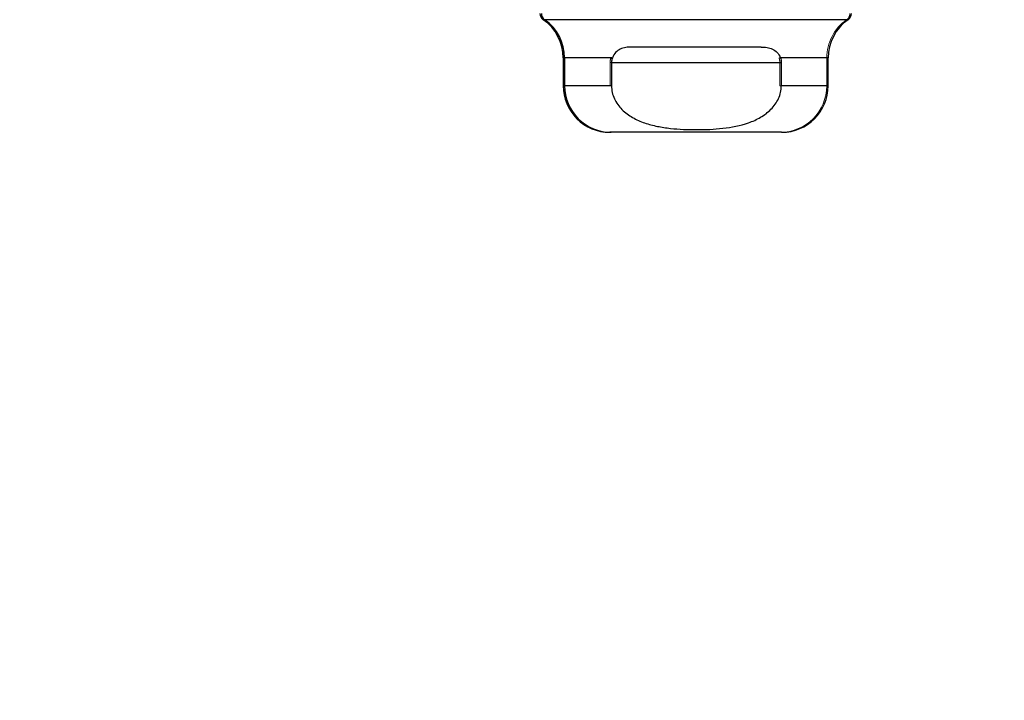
# Model space of a CAD drawing. Header units: inches. Extents: x 0.2 to 10.8, y 0.2 to 8.2.
# Tile 102 of 164: x 2.81 to 2.935, y 6.6921 to 6.7786. Entities that reach past the tile are written whole.
import ezdxf

# ---------------------------------------------------------------- set-up
doc = ezdxf.new("R2010")
doc.units = ezdxf.units.IN
doc.header["$MEASUREMENT"] = 0
doc.linetypes.add('HIDDEN', pattern=[0.07500000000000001, 0.05, -0.025])
doc.layers.add('DIMENSIONS', color=140, linetype='Continuous')
doc.styles.add('SLDTEXTSTYLE0', font='TXT', dxfattribs={"width": 0.7})
doc.dimstyles.new('SLDDIMSTYLE1', dxfattribs={"dimtxt": 0.0849609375, "dimasz": 0.13, "dimexe": 0, "dimexo": 0.0625, "dimgap": 0.021240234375, "dimtad": 0, "dimtih": 1, "dimtoh": 1, "dimlfac": 20, "dimrnd": 1e-09, "dimzin": 12, "dimdsep": 46, "dimtxsty": 'SLDTEXTSTYLE0', "dimsah": 1, "dimcen": 0.09, "dimadec": 0, "dimazin": 3, "dimtfac": 1, "dimtmove": 0, "dimatfit": 0, "dimfxl": 0, "dimfrac": 2, "dimtolj": 1, "dimtzin": 12, "dimarcsym": 0})

# ---------------------------------------------------------------- blocks, each defined once
blk = doc.blocks.new('_D_4')
at = {"layer": 'DIMENSIONS'}
for p, q in [((2.671702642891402, 6.798774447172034), (2.671702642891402, 6.512021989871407)), ((2.75246799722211, 6.754930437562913), (2.75246799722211, 6.512021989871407)), ((2.671702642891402, 6.637021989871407), (2.421702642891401, 6.637021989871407)), ((2.75246799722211, 6.637021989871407), (2.986992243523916, 6.637021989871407)), ((3.102118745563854, 6.637021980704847), (3.073588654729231, 6.637021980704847)), ((3.073588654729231, 6.637021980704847), (3.073588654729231, 6.501991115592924)), ((3.354587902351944, 6.637021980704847), (3.383117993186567, 6.637021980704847)), ((3.383117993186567, 6.637021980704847), (3.383117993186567, 6.501991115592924)), ((3.073588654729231, 6.501991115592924), (3.102118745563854, 6.501991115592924)), ((3.383117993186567, 6.501991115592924), (3.354587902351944, 6.501991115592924))]:
    blk.add_line(p, q, dxfattribs=at)
for points in [[(2.671702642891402, 6.637021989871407), (2.541702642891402, 6.657021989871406), (2.541702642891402, 6.617021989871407)], [(2.75246799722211, 6.637021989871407), (2.88246799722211, 6.617021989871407), (2.88246799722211, 6.657021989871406)]]:
    blk.add_solid(points, dxfattribs=at)
at = {"layer": 'DIMENSIONS', "char_height": 0.08333333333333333, "attachment_point": 1, "style": 'SLDTEXTSTYLE0'}
for s, insert in [('1.62', (3.102118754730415, 6.763464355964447)), ('41.0', (3.102118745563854, 6.609413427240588))]:
    blk.add_mtext(s, dxfattribs=dict(at, insert=insert))

msp = doc.modelspace()

# ---------------------------------------------------------------- linework, layer by layer
at = {"color": 7, "linetype": 'Continuous', "lineweight": 25}
for p, q in [((2.87665887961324, 6.778564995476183), (2.876478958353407, 6.778564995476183)), ((2.915185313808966, 6.778564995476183), (2.87665887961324, 6.778564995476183)), ((2.9041348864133, 6.775092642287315), (2.887709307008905, 6.775092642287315)), ((2.879009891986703, 6.773718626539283), (2.879009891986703, 6.770171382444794)), ((2.879189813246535, 6.773718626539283), (2.879009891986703, 6.773718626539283)), ((2.879189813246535, 6.773718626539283), (2.879189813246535, 6.770171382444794)), ((2.885250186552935, 6.773718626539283), (2.879189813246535, 6.773718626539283)), ((2.91265438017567, 6.773718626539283), (2.906594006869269, 6.773718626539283)), ((2.912654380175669, 6.770171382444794), (2.912654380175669, 6.773718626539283)), ((2.885140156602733, 6.773124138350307), (2.906704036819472, 6.773124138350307)), ((2.885140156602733, 6.773124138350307), (2.885140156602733, 6.770171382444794)), ((2.906704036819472, 6.773124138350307), (2.906704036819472, 6.770171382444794)), ((2.879189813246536, 6.770171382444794), (2.879009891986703, 6.770171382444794)), ((2.885140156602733, 6.770171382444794), (2.879189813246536, 6.770171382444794)), ((2.912654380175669, 6.770171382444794), (2.906704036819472, 6.770171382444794)), ((2.88509532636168, 6.764265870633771), (2.884915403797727, 6.764265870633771)), ((2.906748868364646, 6.764265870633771), (2.885095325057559, 6.764265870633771))]:
    msp.add_line(p, q, dxfattribs=at)
at = {"color": 7, "linetype": 'HIDDEN', "lineweight": 18}
for p, q in [((2.876478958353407, 6.778564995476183), (2.914918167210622, 6.778564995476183)), ((2.87665887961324, 6.778564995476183), (2.915185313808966, 6.778564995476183)), ((2.879009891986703, 6.773718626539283), (2.885070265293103, 6.773718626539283)), ((2.885070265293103, 6.773718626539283), (2.879189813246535, 6.773718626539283)), ((2.879189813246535, 6.773718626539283), (2.885250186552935, 6.773718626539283)), ((2.906414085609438, 6.773718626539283), (2.912474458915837, 6.773718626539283)), ((2.90659400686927, 6.773718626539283), (2.91265438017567, 6.773718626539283)), ((2.912474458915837, 6.770171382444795), (2.912474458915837, 6.773718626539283)), ((2.90652411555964, 6.773124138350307), (2.884960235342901, 6.773124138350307)), ((2.884960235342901, 6.773124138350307), (2.884960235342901, 6.770171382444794)), ((2.90652411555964, 6.773124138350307), (2.884960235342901, 6.773124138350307)), ((2.885140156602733, 6.773124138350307), (2.906704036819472, 6.773124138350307)), ((2.90652411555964, 6.773124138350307), (2.90652411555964, 6.770171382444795)), ((2.879009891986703, 6.770171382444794), (2.884960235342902, 6.770171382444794)), ((2.884960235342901, 6.770171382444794), (2.879189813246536, 6.770171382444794)), ((2.879189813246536, 6.770171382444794), (2.885140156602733, 6.770171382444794)), ((2.90652411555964, 6.770171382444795), (2.912474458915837, 6.770171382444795)), ((2.906704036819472, 6.770171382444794), (2.912654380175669, 6.770171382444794))]:
    msp.add_line(p, q, dxfattribs=at)
at = {"color": 7, "linetype": 'Continuous', "lineweight": 25}
for centre, radius, start, end in [((2.877041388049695, 6.779372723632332), 0.0009842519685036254, 180, 235.1500954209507), ((2.877221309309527, 6.779372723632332), 0.0009842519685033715, 180, 235.150095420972), ((2.914622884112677, 6.779372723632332), 0.000984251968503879, 304.8499045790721, 0), ((2.87310438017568, 6.773718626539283), 0.005905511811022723, 0, 55.15009542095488), ((2.873284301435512, 6.773718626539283), 0.005905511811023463, 0, 55.15009542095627), ((2.918559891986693, 6.773718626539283), 0.00590551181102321, 124.8499045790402, 180), ((2.884915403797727, 6.770171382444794), 0.005905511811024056, 180, 270.0000000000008), ((2.885095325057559, 6.770171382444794), 0.005905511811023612, 180, 270.0000000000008), ((2.906748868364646, 6.770171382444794), 0.005905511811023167, 270.0000000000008, 0)]:
    msp.add_arc(centre, radius, start, end, dxfattribs=at)
at = {"color": 7, "linetype": 'HIDDEN', "lineweight": 18}
for centre, radius, start, end in [((2.914442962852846, 6.779372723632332), 0.0009842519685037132, 304.8499045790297, 0), ((2.918379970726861, 6.773718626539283), 0.005905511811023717, 124.8499045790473, 180), ((2.906568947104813, 6.770171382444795), 0.005905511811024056, 270.0000000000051, 0)]:
    msp.add_arc(centre, radius, start, end, dxfattribs=at)
at = {"color": 7, "linetype": 'Continuous', "lineweight": 25}
for points, knots in [([(2.887709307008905, 6.775092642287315), (2.88744833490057, 6.775092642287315), (2.887195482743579, 6.775076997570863), (2.886708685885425, 6.77499799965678), (2.88647184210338, 6.774933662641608), (2.886036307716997, 6.774731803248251), (2.885835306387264, 6.774592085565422), (2.885494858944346, 6.774221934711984), (2.885353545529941, 6.773988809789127), (2.885250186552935, 6.773718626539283)], [0, 0, 0, 0, 0.25, 0.25, 0.5, 0.5, 0.75, 0.75, 1, 1, 1, 1]), ([(2.9041348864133, 6.775092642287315), (2.904395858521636, 6.775092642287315), (2.904648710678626, 6.775076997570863), (2.90513550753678, 6.77499799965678), (2.905372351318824, 6.774933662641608), (2.905807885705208, 6.774731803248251), (2.90600888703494, 6.774592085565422), (2.906349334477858, 6.774221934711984), (2.906490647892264, 6.773988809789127), (2.90659400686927, 6.773718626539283)], [0, 0, 0, 0, 0.25, 0.25, 0.5, 0.5, 0.75, 0.75, 1, 1, 1, 1]), ([(2.885140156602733, 6.770171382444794), (2.885140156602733, 6.769886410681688), (2.885171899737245, 6.769607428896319), (2.885294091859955, 6.769060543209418), (2.885386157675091, 6.768789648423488), (2.885621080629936, 6.76827603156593), (2.885762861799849, 6.76803355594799), (2.886089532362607, 6.767574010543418), (2.886275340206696, 6.767356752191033), (2.886870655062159, 6.766760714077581), (2.887327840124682, 6.766425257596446), (2.888305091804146, 6.765864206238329), (2.888817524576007, 6.765641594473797), (2.889875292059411, 6.765276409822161), (2.890423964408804, 6.765133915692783), (2.891520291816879, 6.76491168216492), (2.892070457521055, 6.764830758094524), (2.893724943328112, 6.764648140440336), (2.894833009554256, 6.764602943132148), (2.897055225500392, 6.764604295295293), (2.89817438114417, 6.764651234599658), (2.900392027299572, 6.764902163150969), (2.901499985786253, 6.765108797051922), (2.903071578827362, 6.765660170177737), (2.903584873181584, 6.765886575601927), (2.904552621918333, 6.766450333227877), (2.905001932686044, 6.766783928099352), (2.90579092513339, 6.76758466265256), (2.906114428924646, 6.768033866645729), (2.906462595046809, 6.768801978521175), (2.906552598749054, 6.7690695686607), (2.906672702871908, 6.769611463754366), (2.906704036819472, 6.769888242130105), (2.906704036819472, 6.770171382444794)], [0, 0, 0, 0, 0.03124999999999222, 0.03124999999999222, 0.06249999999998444, 0.06249999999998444, 0.09374999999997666, 0.09374999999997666, 0.1249999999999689, 0.1249999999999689, 0.1874999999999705, 0.1874999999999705, 0.2499999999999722, 0.2499999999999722, 0.3124999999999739, 0.3124999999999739, 0.3749999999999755, 0.3749999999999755, 0.4999999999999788, 0.4999999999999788, 0.6249999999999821, 0.6249999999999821, 0.7499999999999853, 0.7499999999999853, 0.812499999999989, 0.812499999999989, 0.8749999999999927, 0.8749999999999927, 0.9374999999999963, 0.9374999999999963, 0.9687499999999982, 0.9687499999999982, 1, 1, 1, 1])]:
    msp.add_open_spline(points, degree=3, knots=knots, dxfattribs=at)
at = {"color": 7, "linetype": 'HIDDEN', "lineweight": 18}
for points in [[(2.884960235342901, 6.773124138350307), (2.884960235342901, 6.773331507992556), (2.884999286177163, 6.773533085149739), (2.885070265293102, 6.773718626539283)], [(2.90652411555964, 6.773124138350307), (2.90652411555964, 6.773331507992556), (2.906485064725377, 6.773533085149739), (2.906414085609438, 6.773718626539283)]]:
    msp.add_open_spline(points, degree=3, dxfattribs=at)
at = {"color": 7, "linetype": 'Continuous', "lineweight": 25}
for points in [[(2.885250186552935, 6.773718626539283), (2.885179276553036, 6.773533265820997), (2.885140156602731, 6.773331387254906), (2.885140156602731, 6.773124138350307)], [(2.906594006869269, 6.773718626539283), (2.906664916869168, 6.773533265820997), (2.906704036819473, 6.773331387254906), (2.906704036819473, 6.773124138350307)]]:
    msp.add_open_spline(points, degree=3, dxfattribs=at)

# ---------------------------------------------------------------- dimensions: what is measured, and where the dimension line sits
at = {"layer": 'DIMENSIONS'}
dim = msp.add_linear_dim(base=(2.75246799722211, 6.637021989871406), p1=(2.671702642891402, 6.848774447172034), p2=(2.75246799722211, 6.804930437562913), dimstyle='SLDDIMSTYLE1', dxfattribs=at)
dim.commit()
dim.dimension.update_dxf_attribs({"geometry": '_D_4', "text_midpoint": (3.228353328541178, 6.637021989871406), "dimtype": 160})

doc.saveas('drawing.dxf')
